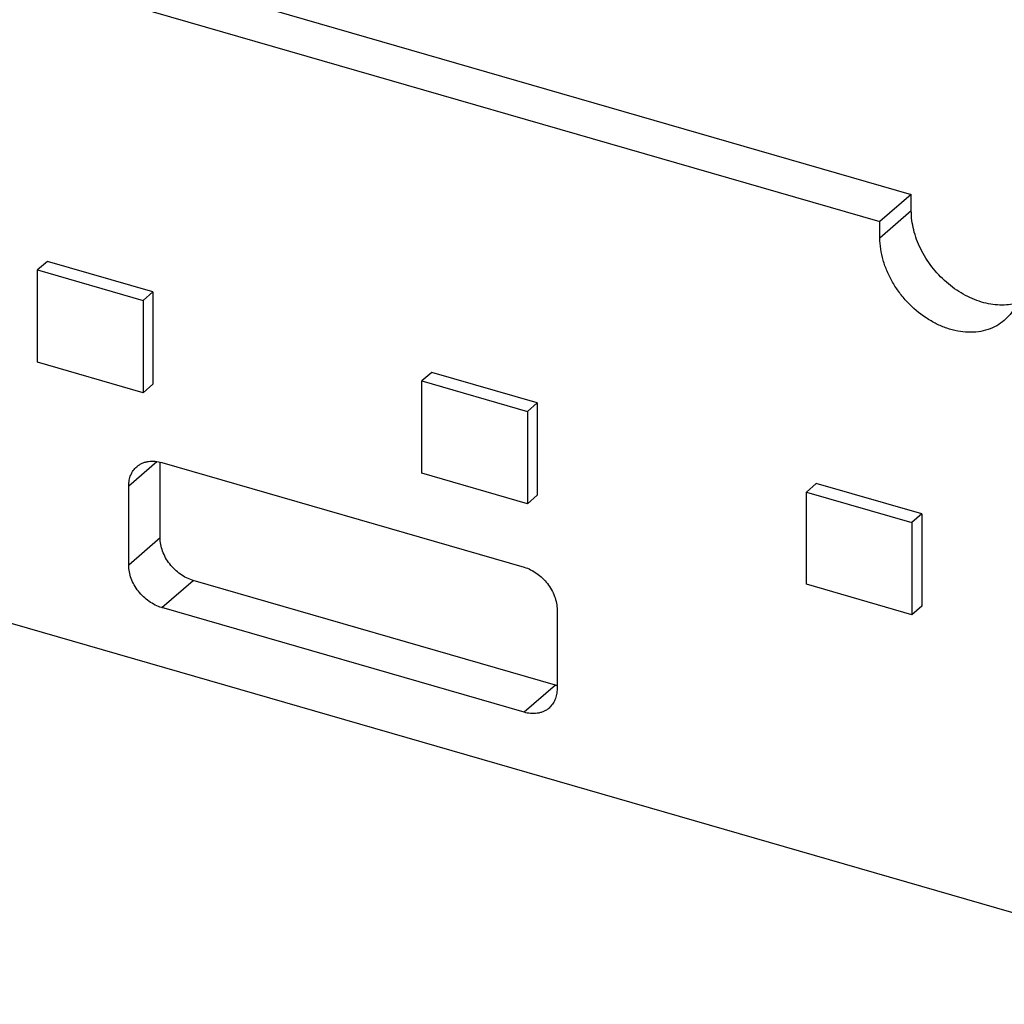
# Model space of a CAD drawing. Header units: millimetres. Extents: x 0 to 210, y 0 to 297.
# Tile 50 of 52: x 144.61 to 147.2, y 217.39 to 219.98. Entities that reach past the tile are written whole.
import ezdxf

# ---------------------------------------------------------------- set-up
doc = ezdxf.new("R2010")
doc.units = ezdxf.units.MM
doc.header["$LTSCALE"] = 19.36
doc.layers.get('0').update_dxf_attribs({"linetype": 'CONTINUOUS'})

msp = doc.modelspace()

# ---------------------------------------------------------------- linework, layer by layer
at = {"color": 7, "linetype": 'Continuous'}
for p, q in [((136.49904, 222.53913), (146.95195, 219.52164)), ((136.41654, 222.46768), (146.86945, 219.45019)), ((146.95195, 219.52164), (146.86945, 219.45019)), ((146.95195, 219.47833), (146.95195, 219.52164)), ((146.86945, 219.40689), (146.86945, 219.45019)), ((144.68136, 219.34572), (144.65536, 219.3232)), ((144.95849, 219.26572), (144.68136, 219.34572)), ((144.65536, 219.3232), (144.93249, 219.2432)), ((144.65536, 219.08071), (144.65536, 219.3232)), ((144.95849, 219.26572), (144.93249, 219.2432)), ((144.95849, 219.26572), (144.95849, 219.02323)), ((144.93249, 219.2432), (144.93249, 219.00071)), ((144.93249, 219.00071), (144.65536, 219.08071)), ((145.69172, 219.05405), (145.66572, 219.03153)), ((145.96885, 218.97405), (145.69172, 219.05405)), ((145.66572, 219.03153), (145.94285, 218.95153)), ((145.66572, 218.78905), (145.66572, 219.03153)), ((144.95849, 219.02323), (144.93249, 219.00071)), ((145.96885, 218.97405), (145.94285, 218.95153)), ((145.96885, 218.97405), (145.96885, 218.73156)), ((145.94285, 218.95153), (145.94285, 218.70905)), ((144.97745, 218.61938), (144.97745, 218.81847)), ((144.98156, 218.81738), (145.93418, 218.54238)), ((145.94285, 218.70905), (145.66572, 218.78905)), ((144.89495, 218.54794), (144.89495, 218.75578)), ((146.70209, 218.76238), (146.67609, 218.73987)), ((146.97921, 218.68238), (146.70209, 218.76238)), ((145.96885, 218.73156), (145.94285, 218.70905)), ((146.67609, 218.73987), (146.95321, 218.65987)), ((146.67609, 218.49738), (146.67609, 218.73987)), ((148.05156, 217.39421), (143.62624, 218.67169)), ((146.97921, 218.68238), (146.95321, 218.65987)), ((146.97921, 218.68238), (146.97921, 218.4399)), ((146.95321, 218.65987), (146.95321, 218.41738)), ((146.01668, 218.23278), (145.06406, 218.50778)), ((146.95321, 218.41738), (146.67609, 218.49738)), ((145.93418, 218.16133), (144.98156, 218.43633)), ((146.02079, 218.43078), (146.02079, 218.22293)), ((146.97921, 218.4399), (146.95321, 218.41738))]:
    msp.add_line(p, q, dxfattribs=at)
at = {"color": 9, "linetype": 'Continuous'}
for p, q in [((146.95195, 219.47833), (146.86945, 219.40689)), ((144.89495, 218.75578), (144.96918, 218.82007)), ((144.97745, 218.61938), (144.89495, 218.54794)), ((144.98156, 218.43633), (145.06406, 218.50778)), ((146.01668, 218.23278), (145.93418, 218.16133))]:
    msp.add_line(p, q, dxfattribs=at)
at = {"color": 7, "linetype": 'Continuous'}
msp.add_arc((146.04327, 218.32479), 0.09577, 253.88177, 256.42109, dxfattribs=at)
for points, knots in [([(147.22934, 219.23592), (147.22219, 219.23397), (147.20729, 219.23118), (147.18417, 219.23034), (147.16029, 219.23279), (147.12751, 219.24049), (147.0954, 219.25449), (147.06536, 219.27365), (147.03642, 219.29652), (147.00458, 219.33045), (146.97994, 219.36971), (146.9656, 219.40304), (146.95539, 219.43604), (146.95195, 219.46162), (146.95195, 219.47833)], [0, 0, 0, 0, 0.0535309, 0.1089821, 0.166566, 0.2263338, 0.3517173, 0.4169939, 0.4834187, 0.6177042, 0.7508375, 0.8158766, 0.8793075, 1, 1, 1, 1]), ([(147.1964, 219.19061), (147.19022, 219.18527), (147.17663, 219.17572), (147.15353, 219.16565), (147.12822, 219.15994), (147.1013, 219.15871), (147.07339, 219.16195), (147.04513, 219.16956), (147.01714, 219.18136), (146.9807, 219.20247), (146.94779, 219.2305), (146.92007, 219.26362), (146.90226, 219.29062), (146.89024, 219.31446), (146.88256, 219.33399), (146.8763, 219.35337), (146.87097, 219.37763), (146.86945, 219.39727), (146.86945, 219.40689)], [0, 0, 0, 0, 0.0519165, 0.1047334, 0.1592267, 0.215959, 0.27524, 0.337122, 0.4014261, 0.4677828, 0.6042647, 0.6733245, 0.741936, 0.8094367, 0.8425962, 0.8752659, 0.9388816, 1, 1, 1, 1]), ([(147.24184, 219.29939), (147.24184, 219.28861), (147.24001, 219.26752), (147.23129, 219.23769), (147.21687, 219.21146), (147.20366, 219.1969), (147.1964, 219.19061)], [0, 0, 0, 0, 0.2663011, 0.5195421, 0.7625824, 1, 1, 1, 1]), ([(144.91609, 218.80638), (144.91827, 218.80826), (144.92293, 218.81171), (144.9306, 218.81575), (144.93879, 218.81864), (144.9501, 218.82097), (144.96464, 218.82121), (144.97602, 218.81898), (144.98156, 218.81738)], [0, 0, 0, 0, 0.1250502, 0.2501055, 0.3751744, 0.5002561, 0.7500471, 1, 1, 1, 1]), ([(144.89495, 218.75578), (144.89495, 218.76079), (144.8958, 218.7706), (144.89986, 218.78448), (144.90657, 218.79668), (144.91271, 218.80345), (144.91609, 218.80638)], [0, 0, 0, 0, 0.2663017, 0.5195427, 0.7625827, 1, 1, 1, 1]), ([(145.06406, 218.50778), (145.05225, 218.51119), (145.0351, 218.51983), (145.01557, 218.53596), (145.00246, 218.5505), (144.9917, 218.56669), (144.98366, 218.58394), (144.97866, 218.60161), (144.97745, 218.61356), (144.97745, 218.61938)], [0, 0, 0, 0, 0.2454977, 0.3746209, 0.5051263, 0.6348333, 0.7616451, 0.8837786, 1, 1, 1, 1]), ([(144.98156, 218.43633), (144.96975, 218.43974), (144.9526, 218.44838), (144.93307, 218.46452), (144.91996, 218.47905), (144.9092, 218.49524), (144.90116, 218.5125), (144.89616, 218.53016), (144.89495, 218.54212), (144.89495, 218.54794)], [0, 0, 0, 0, 0.2454977, 0.3746209, 0.5051263, 0.6348333, 0.7616451, 0.8837786, 1, 1, 1, 1]), ([(145.93418, 218.54238), (145.94599, 218.53898), (145.96314, 218.53034), (145.98267, 218.5142), (145.99578, 218.49967), (146.00654, 218.48348), (146.01458, 218.46622), (146.01958, 218.44856), (146.02079, 218.4366), (146.02079, 218.43078)], [0, 0, 0, 0, 0.2454975, 0.3746206, 0.5051258, 0.6348328, 0.7616446, 0.8837783, 1, 1, 1, 1]), ([(146.02079, 218.22293), (146.02079, 218.21792), (146.01994, 218.20811), (146.01588, 218.19424), (146.00917, 218.18204), (146.00303, 218.17527), (145.99965, 218.17234)], [0, 0, 0, 0, 0.2663012, 0.5195422, 0.7625824, 1, 1, 1, 1]), ([(145.99965, 218.17234), (145.99747, 218.17045), (145.99281, 218.16701), (145.98513, 218.16297), (145.97695, 218.16008), (145.96564, 218.15774), (145.9511, 218.15751), (145.93972, 218.15974), (145.93418, 218.16133)], [0, 0, 0, 0, 0.1250502, 0.2501055, 0.3751744, 0.5002561, 0.7500471, 1, 1, 1, 1])]:
    msp.add_open_spline(points, degree=3, knots=knots, dxfattribs=at)

doc.saveas('drawing.dxf')
